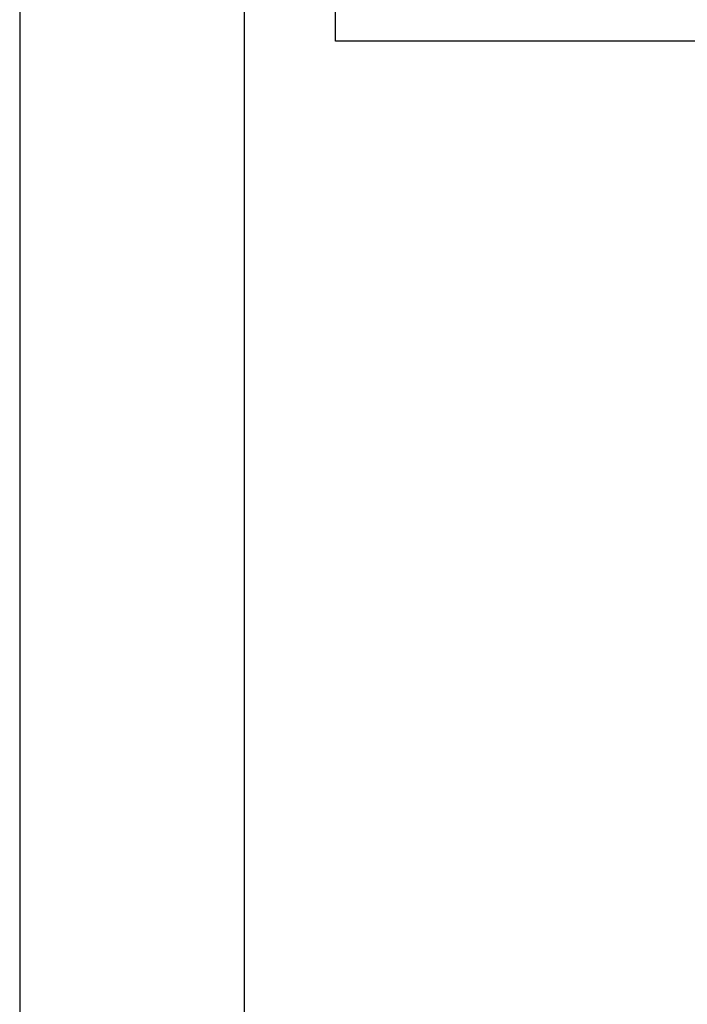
# Model space of a CAD drawing. Header units: millimetres. Extents: x 0 to 7374, y 0 to 4200.
# Tile 2 of 256: x 0 to 417, y 701 to 1316. Entities that reach past the tile are written whole.
import ezdxf
from ezdxf.enums import TextEntityAlignment as Align

# ---------------------------------------------------------------- set-up
doc = ezdxf.new("R2010")
doc.units = ezdxf.units.MM
doc.header["$LTSCALE"] = 0.2
doc.layers.add('05_Section Line', color=3, linetype='Continuous')
doc.layers.add('10_Drawing Template', color=2, linetype='Continuous')
doc.styles.add('Rainbow-2.5 Style', font='malgunsl.ttf')

# ---------------------------------------------------------------- blocks, each defined once
blk = doc.blocks.new('A$Cf13cdfad')
blk.add_lwpolyline([(0, 0), (594, 0), (594, 420), (0, 420)], close=True)
at = {"layer": '10_Drawing Template'}
blk.add_lwpolyline([(14, 14), (580, 14), (580, 406), (14, 406)], close=True, dxfattribs=at)
at = {"style": 'Rainbow-2.5 Style'}
for tag, p in [('품명', (525.55, 77.113)), ('품번', (513.175, 64.738)), ('리비전', (567.625, 64.738)), ('제도', (540.754, 52.186)), ('제도일자', (567.625, 52.186)), ('스케일', (481, 48.65)), ('재질', (508.579, 48.65)), ('검토', (540.754, 42.286)), ('검토일자', (567.625, 42.286)), ('승인', (540.754, 32.386)), ('승인일자', (567.625, 32.386)), ('참조', (508.579, 28.85)), ('페이지', (540.754, 22.486))]:
    blk.add_attdef(tag, text='', height=3.536, dxfattribs=at).set_placement(p, align=Align.MIDDLE_CENTER)

msp = doc.modelspace()

# ---------------------------------------------------------------- linework, layer by layer
at = {"layer": '05_Section Line'}
msp.add_lwpolyline([(197.059, 2298.595), (559.67, 2298.595), (559.67, 1302.522), (197.059, 1302.522)], close=True, dxfattribs=at)

# ---------------------------------------------------------------- block references
at = {"xscale": 10, "yscale": 10, "zscale": 10}
msp.add_blockref('A$Cf13cdfad', (0, 0), dxfattribs=at)

doc.saveas('drawing.dxf')
